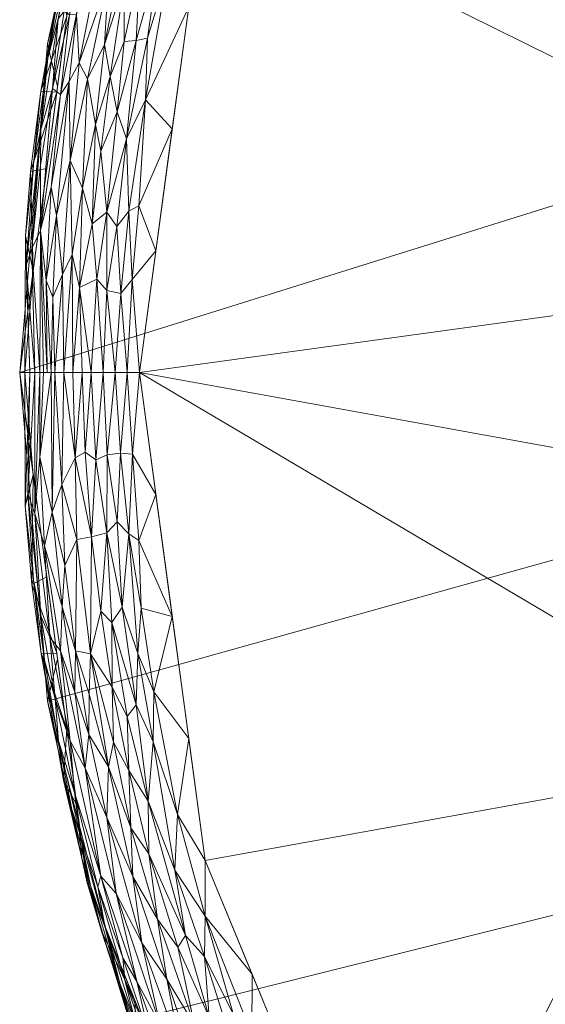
# Model space of a CAD drawing. Header units: millimetres. Extents: x -277 to 277, y 0 to 425.
# Tile 11 of 256: x -277 to -234, y 160 to 242. Entities that reach past the tile are written whole.
import ezdxf

# ---------------------------------------------------------------- set-up
doc = ezdxf.new("R2010")
doc.units = ezdxf.units.MM
doc.layers.add('A-GENM', color=13, linetype='Continuous')

# ---------------------------------------------------------------- blocks, each defined once
blk = doc.blocks.new('MODEL_CCAS0479-0080410R0 - MODEL_CCAS0479-0080410R0-461785-Preview')
at = {"layer": 'A-GENM', "lineweight": 9}
mesh = blk.add_polyface(dxfattribs=at)
corners = [(277.5, -212.5, -10), (277.5, -212.5, -11.75), (277.5, -212.5, -13.5), (277.5, -212.5, -15.25), (277.5, -212.5, -17), (275.172, -185.031, -17), (268.325, -158.309, -17), (257.344, -132.993, -17), (242.771, -109.566, -17), (225.183, -88.316, -17), (205.115, -69.373, -17), (183.045, -52.786, -17), (159.405, -38.558, -17), (134.529, -26.641, -17), (108.685, -16.977, -17), (82.111, -9.516, -17), (55.014, -4.218, -17), (27.584, -1.052, -17), (0, 0, -17), (0, 0, -10), (42.816, -2.545, -10), (85.021, -10.219, -10), (125.929, -23.14, -10), (164.712, -41.481, -10), (200.302, -65.43, -10), (231.29, -95.082, -10), (255.855, -130.223, -10), (271.889, -169.983, -10), (274.344, -188.588, -10), (263.872, -150.103, -10), (243.573, -112.652, -10), (215.796, -80.256, -10), (182.507, -53.456, -10), (105.475, -16.68, -10), (145.32, -32.311, -10)]
mesh.append_faces([[corners[k] for k in face] for face in [(5, 2, 3, 4)]], dxfattribs={"vtx0": -1})
mesh.append_faces([[corners[k] for k in face] for face in [(8, 30, 7), (10, 31, 9), (31, 10, 24), (32, 11, 23), (23, 12, 34), (33, 15, 21), (13, 34, 12), (12, 23, 11), (26, 7, 30)]], dxfattribs={"vtx0": -1, "vtx1": -1})
mesh.append_faces([[corners[k] for k in face] for face in [(2, 5, 28)]], dxfattribs={"vtx0": -1, "vtx1": -1, "vtx2": -1})
mesh.append_faces([[corners[k] for k in face] for face in [(5, 27, 28), (8, 25, 30), (24, 10, 11), (16, 20, 21), (22, 13, 14), (20, 16, 17), (13, 22, 34)]], dxfattribs={"vtx0": -1, "vtx2": -1})
mesh.append_faces([[corners[k] for k in face] for face in [(1, 2, 28, 0)]], dxfattribs={"vtx1": -1})
mesh.append_faces([[corners[k] for k in face] for face in [(29, 27, 6), (26, 29, 7), (8, 9, 25), (5, 6, 27), (14, 15, 33), (31, 25, 9), (6, 7, 29), (32, 24, 11), (19, 20, 17), (33, 22, 14), (15, 16, 21)]], dxfattribs={"vtx1": -1, "vtx2": -1})
mesh.append_faces([[corners[k] for k in face] for face in [(17, 18, 19)]], dxfattribs={"vtx2": -1})
mesh = blk.add_polyface(dxfattribs=at)
corners = [(0, -425, -17), (0, -392.32, -17), (30.152, -390.894, -17), (60.028, -386.584, -17), (89.318, -379.29, -17), (117.634, -368.842, -17), (144.45, -354.998, -17), (169.003, -337.465, -17), (190.164, -315.964, -17), (206.273, -290.478, -17), (215.264, -261.733, -17), (216.519, -231.601, -17), (216.519, -201.416, -17), (216.519, -171.233, -17), (216.519, -141.051, -17), (216.519, -110.867, -17), (216.268, -108.666, -17), (215.522, -106.578, -17), (214.318, -104.711, -17), (212.72, -103.168, -17), (210.816, -102.02, -17), (208.709, -101.32, -17), (206.514, -101.087, -17), (0, -101.087, -17), (0, 0, -17), (27.584, -1.052, -17), (55.014, -4.218, -17), (82.111, -9.516, -17), (108.685, -16.977, -17), (134.529, -26.641, -17), (159.405, -38.558, -17), (183.045, -52.786, -17), (205.115, -69.373, -17), (225.183, -88.316, -17), (242.771, -109.566, -17), (257.344, -132.993, -17), (268.325, -158.309, -17), (275.172, -185.031, -17), (277.5, -212.5, -17), (275.172, -239.97, -17), (268.328, -266.682, -17), (257.354, -291.989, -17), (242.781, -315.419, -17), (225.187, -336.68, -17), (205.119, -355.623, -17), (183.063, -372.203, -17), (159.424, -386.432, -17), (134.539, -398.355, -17), (108.688, -408.023, -17), (82.108, -415.485, -17), (55.008, -420.783, -17), (27.578, -423.948, -17)]
mesh.append_faces([[corners[k] for k in face] for face in [(1, 51, 0)]], dxfattribs={"vtx0": -1})
mesh.append_faces([[corners[k] for k in face] for face in [(18, 33, 17), (21, 33, 20)]], dxfattribs={"vtx0": -1, "vtx1": -1})
mesh.append_faces([[corners[k] for k in face] for face in [(41, 9, 10, 40), (38, 11, 12, 37), (2, 50, 51, 1), (6, 46, 47), (13, 36, 37, 12), (14, 35, 36, 13), (34, 15, 16), (17, 33, 34, 16), (33, 18, 19), (33, 21, 22, 32), (30, 22, 23, 29), (23, 26, 27)]], dxfattribs={"vtx0": -1, "vtx2": -1})
mesh.append_faces([[corners[k] for k in face] for face in [(25, 26, 23, 24)]], dxfattribs={"vtx1": -1})
mesh.append_faces([[corners[k] for k in face] for face in [(42, 43, 9, 41), (39, 40, 11, 38), (10, 11, 40), (2, 3, 50), (19, 20, 33), (31, 32, 22, 30), (28, 29, 23, 27)]], dxfattribs={"vtx1": -1, "vtx2": -1})
mesh.append_faces([[corners[k] for k in face] for face in [(43, 44, 8, 9), (44, 45, 7, 8), (6, 7, 45, 46), (48, 49, 4, 5), (49, 50, 3, 4), (47, 48, 5, 6), (34, 35, 14, 15)]], dxfattribs={"vtx1": -1, "vtx3": -1})
mesh = blk.add_polyface(dxfattribs=at)
corners = [(0, -106), (45.026, -109.091), (89.155, -118.553), (131.191, -134.979), (125.872, -121.641), (123.858, -107.409), (125.671, -93.158), (132.112, -80.358), (143.229, -71.354), (157.264, -68.466), (171.404, -70.92), (184.255, -77.355), (195.38, -86.509), (205.139, -97.07), (213.668, -108.649), (220.761, -121.165), (226.158, -134.504), (229.71, -148.439), (231.666, -162.692), (232.377, -177.06), (231.81, -191.429), (229.069, -205.542), (223.091, -218.605), (213.467, -229.254), (213.512, -262.39), (202.259, -293.556), (182.488, -320.148), (157.232, -341.604), (128.595, -358.285), (97.869, -370.707), (65.858, -379.294), (33.101, -384.336), (0, -386), (0, -415), (41.076, -412.59), (81.576, -405.324), (120.862, -393.092), (158.159, -375.718), (192.467, -353.005), (222.446, -324.823), (246.326, -291.318), (261.993, -253.274), (267.5, -212.5), (261.993, -171.726), (246.326, -133.682), (222.446, -100.177), (192.467, -71.995), (158.159, -49.282), (120.861, -31.908), (81.576, -19.675), (41.076, -12.41), (0, -10), (0, -59.5), (12.374, -64.626), (17.5, -77), (12.374, -89.374), (0, -94.5), (85, -77), (90.126, -64.626), (102.5, -59.5), (114.874, -64.626), (120, -77), (114.874, -89.374), (102.5, -94.5), (90.126, -89.374)]
mesh.append_faces([[corners[k] for k in face] for face in [(55, 1, 54)]], dxfattribs={"vtx0": -1, "vtx1": -1})
mesh.append_faces([[corners[k] for k in face] for face in [(57, 54, 1, 64)]], dxfattribs={"vtx0": -1, "vtx1": -1, "vtx2": -1})
mesh.append_faces([[corners[k] for k in face] for face in [(24, 40, 41, 23), (43, 19, 20, 42), (26, 38, 39, 25), (27, 37, 38, 26), (40, 24, 25, 39), (44, 16, 17), (45, 13, 14), (61, 7, 8, 60), (37, 27, 28, 36), (36, 28, 29, 35), (2, 63, 64, 1), (35, 29, 30), (59, 48, 49, 58), (58, 53, 54, 57)]], dxfattribs={"vtx0": -1, "vtx2": -1})
mesh.append_faces([[corners[k] for k in face] for face in [(2, 4, 5, 63), (48, 59, 60, 8), (58, 49, 50, 53)]], dxfattribs={"vtx0": -1, "vtx2": -1, "vtx3": -1})
mesh.append_faces([[corners[k] for k in face] for face in [(33, 34, 31, 32), (0, 1, 55, 56)]], dxfattribs={"vtx1": -1})
mesh.append_faces([[corners[k] for k in face] for face in [(21, 22, 42), (20, 21, 42), (17, 18, 44), (14, 15, 45), (11, 12, 46), (9, 10, 47)]], dxfattribs={"vtx1": -1, "vtx2": -1})
mesh.append_faces([[corners[k] for k in face] for face in [(41, 42, 22, 23), (18, 19, 43, 44), (15, 16, 44, 45), (12, 13, 45, 46), (10, 11, 46, 47), (8, 9, 47, 48), (62, 63, 5, 6), (34, 35, 30, 31), (61, 62, 6, 7)]], dxfattribs={"vtx1": -1, "vtx3": -1})
mesh.append_faces([[corners[k] for k in face] for face in [(2, 3, 4), (51, 52, 53, 50)]], dxfattribs={"vtx2": -1})
mesh = blk.add_polyface(dxfattribs=at)
corners = [(266.29, -154.709, -6.314), (266.579, -156.669, -5.437), (268.712, -161.744, -6.275), (264.297, -164.49, -0.945), (261.677, -158.623, -0.679), (263.644, -165.457, -0.57), (270.358, -166.105, -7.101), (267.86, -158.241, -7.142), (268.878, -163.58, -5.413), (267.719, -161.595, -4.55), (262.068, -163.701, -0.282), (269.437, -168.958, -3.876), (265.798, -158.064, -3.615), (267.307, -164.841, -2.869), (266.54, -153.973, -7.949), (264.94, -150.428, -7.117), (267.874, -160.028, -10), (263.863, -150.083, -10), (267.794, -156.948, -8.979), (265.217, -161.796, -1.959), (262.886, -157.958, -1.334), (265.979, -166.805, -1.445), (264.011, -155.71, -2.678), (264.535, -152.672, -4.544), (262.658, -149.735, -3.646), (264.058, -150.089, -5.412), (269.254, -161.708, -8.045), (259.638, -158.828, -0.135), (262.014, -167.067, -0.085), (262.991, -155.121, -2.049), (260.511, -150.061, -1.726), (259.03, -149.774, -0.999), (259.171, -152.271, -0.646), (259.771, -156.448, -0.339), (258.085, -162.211), (258.097, -157.183, -0.029), (256.948, -152.228, -0.113), (270.669, -165.807, -9.034), (265.504, -150.929, -8.702), (254.168, -152.699)]
mesh.append_faces([[corners[k] for k in face] for face in [(34, 35, 39)]], dxfattribs={"vtx0": -1, "vtx1": -1})
mesh.append_faces([[corners[k] for k in face] for face in [(0, 1, 2), (3, 4, 5), (6, 7, 2), (2, 7, 0), (8, 1, 9), (1, 8, 2), (5, 4, 10), (11, 12, 13), (7, 14, 15), (12, 11, 9), (19, 20, 21), (13, 22, 19), (12, 22, 13), (23, 24, 12), (9, 23, 12), (1, 23, 9), (0, 25, 1), (26, 18, 14), (12, 24, 22), (27, 28, 10), (29, 30, 20), (21, 20, 3), (4, 20, 31), (32, 4, 31), (10, 4, 33), (4, 3, 20), (33, 27, 10), (34, 28, 35), (36, 27, 33), (19, 22, 29), (19, 29, 20), (7, 15, 0), (14, 7, 26), (6, 26, 7), (18, 26, 37), (38, 14, 18), (16, 18, 37), (4, 32, 33), (35, 27, 36), (27, 35, 28)]], dxfattribs={"vtx0": -1, "vtx1": -1, "vtx2": -1})
mesh.append_faces([[corners[k] for k in face] for face in [(16, 17, 18)]], dxfattribs={"vtx1": -1, "vtx2": -1})
mesh = blk.add_polyface(dxfattribs=at)
corners = [(268.047, -170.376, -2.147), (265.217, -161.796, -1.959), (265.979, -166.805, -1.445), (270.226, -175.322, -2.943), (269.437, -168.958, -3.876), (267.307, -164.841, -2.869), (272.036, -179.451, -3.946), (270.712, -170.403, -5.173), (266.717, -172.288, -1.027), (268.386, -179.244, -1.035), (268.218, -174.44, -1.548), (270.358, -166.105, -7.101), (271.585, -169.629, -8.004), (269.254, -161.708, -8.045), (270.082, -179.543, -2.021), (273.835, -178.428, -8.799), (272.726, -176.336, -10), (272.315, -171.927, -8.765), (268.712, -161.744, -6.275), (270.983, -169.528, -6.185), (267.719, -161.595, -4.55), (266.773, -176.668, -0.601), (264.543, -170.903, -0.363), (262.068, -163.701, -0.282), (262.014, -167.067, -0.085), (258.085, -162.211), (262.001, -171.723), (263.376, -181.917), (264.31, -175.562, -0.082), (266.336, -181.631, -0.189), (264.297, -164.49, -0.945), (263.644, -165.457, -0.57), (272.933, -177.402, -6.229), (272.466, -173.942, -7.145), (270.669, -165.807, -9.034), (271.886, -169.974, -10), (267.874, -160.028, -10), (273.147, -175.994, -7.909), (268.878, -163.58, -5.413)]
mesh.append_faces([[corners[k] for k in face] for face in [(27, 28, 26)]], dxfattribs={"vtx0": -1, "vtx1": -1})
mesh.append_faces([[corners[k] for k in face] for face in [(0, 1, 2), (3, 4, 5), (6, 7, 4), (8, 9, 10), (11, 12, 13), (14, 3, 0), (15, 16, 17), (4, 3, 6), (18, 19, 11), (5, 1, 0), (0, 2, 10), (20, 4, 7), (8, 21, 9), (22, 23, 24), (29, 21, 22), (5, 0, 3), (14, 0, 10), (2, 8, 10), (2, 30, 8), (31, 21, 8), (21, 31, 22), (28, 29, 22), (8, 30, 31), (22, 31, 23), (28, 22, 24), (24, 26, 28), (19, 32, 33), (34, 12, 17), (13, 12, 34), (12, 11, 33), (19, 33, 11), (12, 33, 37), (19, 7, 32), (7, 19, 38), (18, 38, 19), (7, 38, 20), (12, 37, 17), (34, 17, 35), (15, 17, 37)]], dxfattribs={"vtx0": -1, "vtx1": -1, "vtx2": -1})
mesh.append_faces([[corners[k] for k in face] for face in [(25, 26, 24), (35, 36, 34), (16, 35, 17)]], dxfattribs={"vtx1": -1, "vtx2": -1})
mesh = blk.add_polyface(dxfattribs=at)
corners = [(273.287, -181.712, -5.142), (272.933, -177.402, -6.229), (270.712, -170.403, -5.173), (273.835, -178.428, -8.799), (274.252, -181.711, -7.512), (275.698, -189.034, -8.566), (274.54, -185.247, -6.429), (274.406, -189.061, -10), (273.566, -182.699, -10), (275.44, -188.454, -7.675), (274.079, -189.243, -4.374), (274.977, -190.388, -5.63), (272.036, -179.451, -3.946), (270.226, -175.322, -2.943), (270.082, -179.543, -2.021), (271.711, -182.249, -2.947), (272.901, -185.778, -3.545), (268.218, -174.44, -1.548), (268.386, -179.244, -1.035), (269.667, -181.6, -1.466), (271.581, -189.001, -1.877), (269.784, -186.219, -1.066), (269.811, -191.609, -0.714), (268.515, -183.76, -0.697), (267.757, -184.729, -0.385), (266.286, -185.825, -0.062), (264.31, -175.562, -0.082), (263.376, -181.917), (264.75, -192.111), (266.336, -181.631, -0.189), (267.628, -189.025, -0.186), (271.702, -185.622, -2.386), (266.773, -176.668, -0.601), (273.147, -175.994, -7.909), (272.466, -173.942, -7.145), (275.742, -192.176, -6.931), (272.828, -189.254, -2.883), (272.726, -176.336, -10)]
mesh.append_faces([[corners[k] for k in face] for face in [(0, 1, 2), (3, 4, 5), (1, 0, 6), (6, 9, 4), (10, 11, 0), (10, 0, 12), (2, 12, 0), (13, 14, 15), (15, 16, 12), (17, 18, 19), (20, 19, 21), (22, 23, 24), (25, 26, 27), (29, 30, 24), (14, 17, 19), (14, 19, 20), (18, 21, 19), (31, 15, 14), (18, 23, 21), (18, 32, 23), (24, 32, 29), (21, 23, 22), (24, 23, 32), (25, 30, 29), (29, 26, 25), (5, 8, 3), (4, 33, 34), (34, 1, 4), (33, 4, 3), (35, 9, 6), (4, 9, 5), (36, 16, 15), (12, 16, 10), (31, 36, 15), (13, 15, 12), (31, 20, 36), (20, 31, 14), (11, 6, 0), (1, 6, 4)]], dxfattribs={"vtx0": -1, "vtx1": -1, "vtx2": -1})
mesh.append_faces([[corners[k] for k in face] for face in [(25, 27, 28), (3, 8, 37)]], dxfattribs={"vtx0": -1, "vtx2": -1})
mesh.append_faces([[corners[k] for k in face] for face in [(7, 8, 5)]], dxfattribs={"vtx1": -1, "vtx2": -1})
mesh = blk.add_polyface(dxfattribs=at)
corners = [(275.414, -198.034, -4.842), (274.977, -190.388, -5.63), (274.079, -189.243, -4.374), (267.534, -198.455, -0.023), (268.368, -199.025, -0.107), (267.357, -192.805, -0.064), (275.742, -192.176, -6.931), (276.222, -200.732, -5.966), (276.828, -202.392, -7.35), (276.494, -194.778, -9.118), (275.246, -195.424, -10), (274.406, -189.061, -10), (276.346, -195.178, -7.872), (277.031, -201.348, -8.69), (275.44, -188.454, -7.675), (275.698, -189.034, -8.566), (273.74, -196.38, -2.912), (273.964, -192.921, -3.576), (272.828, -189.254, -2.883), (272.729, -198.556, -1.888), (271.581, -189.001, -1.877), (274.54, -185.247, -6.429), (274.779, -200.839, -3.625), (272.901, -185.778, -3.545), (269.811, -191.609, -0.714), (270.207, -199.096, -0.554), (270.708, -192.567, -1.059), (267.757, -184.729, -0.385), (268.94, -192.901, -0.366), (269.354, -200.018, -0.282), (266.286, -185.825, -0.062), (267.628, -189.025, -0.186), (271.497, -198.775, -1.121), (269.784, -186.219, -1.066), (264.75, -192.111), (266.125, -202.306), (276.373, -203.962, -10), (273.987, -203.136, -2.633)]
mesh.append_faces([[corners[k] for k in face] for face in [(35, 3, 34), (10, 9, 36)]], dxfattribs={"vtx0": -1, "vtx1": -1})
mesh.append_faces([[corners[k] for k in face] for face in [(0, 1, 2), (3, 4, 5), (6, 7, 8), (8, 12, 6), (12, 8, 13), (14, 12, 15), (6, 1, 7), (1, 0, 7), (16, 17, 18), (0, 2, 17), (19, 18, 20), (1, 6, 21), (22, 0, 17), (17, 2, 23), (24, 25, 26), (27, 28, 24), (4, 29, 28), (30, 5, 31), (28, 27, 31), (32, 19, 20), (26, 32, 20), (28, 25, 24), (24, 26, 33), (25, 28, 29), (31, 5, 4), (28, 31, 4), (5, 30, 34), (34, 3, 5), (33, 26, 20), (32, 26, 25), (12, 13, 9), (13, 36, 9), (6, 12, 14), (9, 15, 12), (18, 19, 16), (37, 22, 16), (18, 17, 23), (17, 16, 22), (37, 16, 19), (15, 9, 11)]], dxfattribs={"vtx0": -1, "vtx1": -1, "vtx2": -1})
mesh.append_faces([[corners[k] for k in face] for face in [(9, 10, 11)]], dxfattribs={"vtx0": -1, "vtx2": -1})
mesh = blk.add_polyface(dxfattribs=at)
corners = [(274.779, -200.839, -3.625), (274.571, -212.5, -2.929), (274.884, -212.5, -3.685), (273.987, -203.136, -2.633), (277.031, -201.348, -8.69), (277.081, -212.5, -8.988), (276.373, -203.962, -10), (270.207, -199.096, -0.554), (269.354, -200.018, -0.282), (270.192, -205.635, -0.413), (273.812, -212.5, -2.614), (276.828, -202.392, -7.35), (276.662, -212.5, -7.977), (275.824, -212.5, -5.954), (276.243, -212.5, -6.965), (276.222, -200.732, -5.966), (275.806, -205.438, -4.675), (275.511, -212.5, -5.197), (271.534, -212.5, -1.671), (272.042, -205.846, -1.167), (271.149, -205.214, -0.758), (275.414, -198.034, -4.842), (270.526, -212.5, -1.253), (275.197, -212.5, -4.441), (268.079, -205.678, -0.027), (267.534, -198.455, -0.023), (266.125, -202.306), (271.497, -198.775, -1.121), (268.368, -199.025, -0.107), (269.074, -205.781, -0.15), (268.509, -212.5, -0.418), (267.5, -212.5), (269.517, -212.5, -0.836), (273.053, -212.5, -2.3), (272.866, -205.371, -1.669), (272.293, -212.5, -1.986), (272.729, -198.556, -1.888), (277.5, -212.5, -10)]
mesh.append_faces([[corners[k] for k in face] for face in [(30, 24, 31), (32, 29, 30), (22, 9, 32), (33, 34, 35)]], dxfattribs={"vtx0": -1, "vtx1": -1})
mesh.append_faces([[corners[k] for k in face] for face in [(1, 0, 3), (4, 5, 6), (7, 8, 9), (11, 12, 4), (11, 15, 14), (18, 19, 20), (21, 0, 16), (24, 25, 26), (27, 20, 19), (28, 29, 8), (29, 24, 30), (25, 24, 28), (20, 9, 22), (29, 9, 8), (29, 32, 9), (29, 28, 24), (20, 7, 9), (20, 27, 7), (34, 10, 3), (36, 27, 34), (19, 35, 34), (13, 15, 16), (21, 16, 15), (0, 2, 16), (19, 34, 27), (36, 34, 3)]], dxfattribs={"vtx0": -1, "vtx1": -1, "vtx2": -1})
mesh.append_faces([[corners[k] for k in face] for face in [(0, 1, 2), (16, 17, 13), (19, 18, 35), (34, 33, 10), (4, 12, 5)]], dxfattribs={"vtx0": -1, "vtx2": -1})
mesh.append_faces([[corners[k] for k in face] for face in [(37, 6, 5)]], dxfattribs={"vtx1": -1})
mesh.append_faces([[corners[k] for k in face] for face in [(10, 1, 3), (13, 14, 15), (22, 18, 20), (23, 17, 16, 2), (26, 31, 24), (14, 12, 11)]], dxfattribs={"vtx1": -1, "vtx2": -1})
mesh = blk.add_polyface(dxfattribs=at)
corners = [(0, -425, -10), (0, -425, -17), (27.578, -423.948, -17), (55.008, -420.783, -17), (82.108, -415.485, -17), (108.688, -408.023, -17), (134.539, -398.355, -17), (159.424, -386.432, -17), (183.063, -372.203, -17), (205.119, -355.623, -17), (225.187, -336.68, -17), (242.781, -315.419, -17), (257.354, -291.989, -17), (268.328, -266.682, -17), (275.172, -239.97, -17), (277.5, -212.5, -17), (277.5, -212.5, -15.25), (277.5, -212.5, -13.5), (277.5, -212.5, -11.75), (277.5, -212.5, -10), (271.889, -255.017, -10), (255.855, -294.777, -10), (231.29, -329.918, -10), (200.302, -359.57, -10), (164.712, -383.519, -10), (125.929, -401.86, -10), (85.021, -414.781, -10), (42.816, -422.455, -10), (274.344, -236.412, -10), (145.32, -392.689, -10), (182.507, -371.544, -10), (105.475, -408.32, -10), (243.573, -312.348, -10), (263.872, -274.897, -10), (215.796, -344.744, -10)]
mesh.append_faces([[corners[k] for k in face] for face in [(0, 2, 27), (27, 3, 26), (29, 7, 24), (31, 5, 25), (6, 25, 5), (5, 31, 4), (26, 4, 31), (21, 12, 33), (11, 22, 10), (13, 33, 12), (9, 23, 8), (12, 21, 11), (23, 9, 34), (10, 34, 9)]], dxfattribs={"vtx0": -1, "vtx1": -1})
mesh.append_faces([[corners[k] for k in face] for face in [(28, 14, 17)]], dxfattribs={"vtx0": -1, "vtx1": -1, "vtx2": -1})
mesh.append_faces([[corners[k] for k in face] for face in [(13, 20, 33), (10, 22, 34), (26, 3, 4), (14, 28, 20), (11, 21, 32), (20, 13, 14)]], dxfattribs={"vtx0": -1, "vtx2": -1})
mesh.append_faces([[corners[k] for k in face] for face in [(16, 17, 14, 15)]], dxfattribs={"vtx1": -1})
mesh.append_faces([[corners[k] for k in face] for face in [(30, 24, 8), (23, 30, 8), (7, 8, 24), (2, 3, 27), (6, 7, 29), (29, 25, 6), (32, 22, 11)]], dxfattribs={"vtx1": -1, "vtx2": -1})
mesh.append_faces([[corners[k] for k in face] for face in [(0, 1, 2), (18, 19, 28, 17)]], dxfattribs={"vtx2": -1})
mesh = blk.add_polyface(dxfattribs=at)
corners = [(273.115, -222.363, -1.945), (272.514, -219.619, -1.447), (272.253, -227.917, -1.656), (269.373, -224.72, -0.282), (269.05, -219.118, -0.145), (268.369, -225.987, -0.108), (274.743, -218.799, -3.238), (275.279, -220.211, -3.956), (274.884, -212.5, -3.685), (274.571, -212.5, -2.929), (273.919, -220.716, -2.515), (275.197, -212.5, -4.441), (275.76, -224.375, -5.07), (275.824, -212.5, -5.954), (275.511, -212.5, -5.197), (276.949, -221.482, -7.558), (276.662, -212.5, -7.977), (276.243, -212.5, -6.965), (270.218, -219.369, -0.421), (270.526, -212.5, -1.253), (269.517, -212.5, -0.836), (268.107, -220.29, -0.033), (276.481, -222.872, -6.357), (277.007, -223.929, -8.657), (271.432, -224.928, -1.034), (273.812, -212.5, -2.614), (270.209, -225.902, -0.555), (271.041, -220.319, -0.725), (272.293, -212.5, -1.986), (271.534, -212.5, -1.671), (266.125, -222.694), (267.546, -226.445, -0.023), (267.5, -212.5), (268.509, -212.5, -0.418), (273.053, -212.5, -2.3), (274.422, -225.631, -3.343), (274.873, -227.994, -4.168), (276.373, -221.038, -10), (277.081, -212.5, -8.988), (277.5, -212.5, -10)]
mesh.append_faces([[corners[k] for k in face] for face in [(8, 7, 11), (32, 21, 33), (30, 21, 32), (9, 6, 8), (34, 0, 25)]], dxfattribs={"vtx0": -1, "vtx1": -1})
mesh.append_faces([[corners[k] for k in face] for face in [(0, 1, 2), (3, 4, 5), (6, 7, 8), (6, 9, 10), (21, 5, 4), (23, 16, 15), (22, 15, 17), (2, 1, 24), (10, 25, 0), (26, 27, 18), (27, 24, 1), (21, 30, 31), (24, 27, 26), (26, 18, 3), (20, 4, 18), (21, 4, 33), (4, 3, 18), (18, 27, 19), (29, 27, 1), (1, 0, 34), (6, 35, 7), (11, 7, 12), (36, 12, 7), (35, 6, 10), (22, 13, 12), (23, 37, 38)]], dxfattribs={"vtx0": -1, "vtx1": -1, "vtx2": -1})
mesh.append_faces([[corners[k] for k in face] for face in [(12, 13, 14), (15, 16, 17), (18, 19, 20), (4, 20, 33), (27, 29, 19), (10, 9, 25), (1, 34, 28)]], dxfattribs={"vtx0": -1, "vtx2": -1})
mesh.append_faces([[corners[k] for k in face] for face in [(39, 38, 37)]], dxfattribs={"vtx1": -1})
mesh.append_faces([[corners[k] for k in face] for face in [(14, 11, 12), (17, 13, 22), (28, 29, 1), (38, 16, 23)]], dxfattribs={"vtx1": -1, "vtx2": -1})
mesh = blk.add_polyface(dxfattribs=at)
corners = [(276.481, -222.872, -6.357), (275.76, -224.375, -5.07), (275.769, -229.854, -6.082), (275.246, -229.576, -10), (276.595, -229.32, -9.183), (274.406, -235.939, -10), (276.949, -221.482, -7.558), (276.32, -230.198, -7.941), (277.007, -223.929, -8.657), (276.373, -221.038, -10), (270.707, -231.014, -0.973), (269.928, -237.26, -1.015), (271.161, -233.243, -1.359), (269.367, -234.298, -0.593), (273.271, -230.238, -2.631), (271.823, -237.068, -2.179), (272.531, -238.407, -2.997), (275.279, -220.211, -3.956), (274.422, -225.631, -3.343), (274.873, -227.994, -4.168), (269.373, -224.72, -0.282), (268.58, -232.042, -0.272), (270.209, -225.902, -0.555), (272.253, -227.917, -1.656), (271.432, -224.928, -1.034), (267.546, -226.445, -0.023), (264.75, -232.889), (267.001, -235.311, -0.073), (268.369, -225.987, -0.108), (275.746, -236.04, -9.054), (275.742, -232.824, -6.931), (275.146, -238.777, -7.909), (274.079, -235.757, -4.374), (274.761, -236.251, -5.666), (273.376, -236.831, -3.654), (273.919, -220.716, -2.515), (273.115, -222.363, -1.945), (267.757, -240.271, -0.385), (268.107, -220.29, -0.033), (266.125, -222.694)]
mesh.append_faces([[corners[k] for k in face] for face in [(3, 4, 5), (9, 4, 3)]], dxfattribs={"vtx0": -1, "vtx1": -1})
mesh.append_faces([[corners[k] for k in face] for face in [(0, 1, 2), (6, 7, 8), (8, 4, 9), (10, 11, 12), (11, 10, 13), (14, 15, 16), (17, 18, 19), (20, 21, 22), (23, 24, 12), (25, 26, 27), (21, 13, 22), (21, 28, 27), (29, 5, 4), (0, 30, 6), (7, 31, 29), (30, 31, 7), (32, 33, 1), (4, 8, 7), (30, 0, 2), (7, 6, 30), (34, 18, 14), (14, 23, 15), (14, 18, 35), (23, 14, 36), (24, 10, 12), (23, 12, 15), (10, 24, 22), (37, 13, 21), (13, 10, 22), (20, 28, 21), (38, 25, 28), (28, 25, 27), (35, 36, 14), (16, 34, 14), (18, 34, 19), (34, 32, 19), (19, 32, 1), (29, 4, 7), (2, 33, 30), (33, 2, 1)]], dxfattribs={"vtx0": -1, "vtx1": -1, "vtx2": -1})
mesh.append_faces([[corners[k] for k in face] for face in [(25, 39, 26)]], dxfattribs={"vtx0": -1, "vtx2": -1})
mesh = blk.add_polyface(dxfattribs=at)
corners = [(274.079, -235.757, -4.374), (272.745, -242.467, -4.074), (273.325, -242.407, -4.921), (274.275, -242.079, -6.833), (275.146, -238.777, -7.909), (275.742, -232.824, -6.931), (274.761, -236.251, -5.666), (272.896, -249.692, -7.522), (271.823, -237.068, -2.179), (270.423, -239.936, -1.533), (270.082, -245.457, -2.021), (273.376, -236.831, -3.654), (268.745, -245.138, -1.15), (268.135, -250.994, -1.562), (268.775, -240.173, -0.723), (267.453, -246.186, -0.673), (267.001, -235.311, -0.073), (263.376, -243.083), (265.075, -246.294, -0.087), (274, -245.76, -8.759), (273.566, -242.301, -10), (275.746, -236.04, -9.054), (273.775, -242.724, -5.882), (272.916, -247.992, -6.402), (269.928, -237.26, -1.015), (269.367, -234.298, -0.593), (267.757, -240.271, -0.385), (271.161, -233.243, -1.359), (272.531, -238.407, -2.997), (266.822, -240.466, -0.176), (265.864, -247.052, -0.255), (268.58, -232.042, -0.272), (264.75, -232.889), (270.435, -248.955, -2.982), (272.392, -248.605, -5.548), (271.729, -249.306, -4.679), (271.122, -249.337, -3.846), (272.726, -248.664, -10), (274.406, -235.939, -10)]
mesh.append_faces([[corners[k] for k in face] for face in [(17, 16, 32)]], dxfattribs={"vtx0": -1, "vtx1": -1})
mesh.append_faces([[corners[k] for k in face] for face in [(0, 1, 2), (3, 4, 5), (2, 6, 0), (3, 7, 4), (5, 6, 3), (8, 9, 10), (11, 1, 0), (12, 13, 9), (13, 10, 9), (14, 15, 12), (16, 17, 18), (19, 20, 21), (21, 4, 19), (19, 4, 7), (22, 6, 2), (22, 23, 3), (9, 24, 12), (14, 25, 26), (9, 27, 24), (28, 8, 10), (9, 8, 27), (24, 14, 12), (25, 14, 24), (29, 30, 26), (26, 31, 29), (28, 10, 33), (28, 33, 1), (16, 18, 29), (26, 30, 15), (30, 29, 18), (16, 29, 31), (34, 23, 22), (3, 23, 7), (2, 34, 22), (6, 22, 3), (34, 2, 35), (1, 35, 2), (36, 1, 33), (28, 1, 11), (15, 14, 26)]], dxfattribs={"vtx0": -1, "vtx1": -1, "vtx2": -1})
mesh.append_faces([[corners[k] for k in face] for face in [(21, 20, 38)]], dxfattribs={"vtx0": -1, "vtx2": -1})
mesh.append_faces([[corners[k] for k in face] for face in [(37, 20, 19)]], dxfattribs={"vtx1": -1, "vtx2": -1})

msp = doc.modelspace()

# ---------------------------------------------------------------- block references
at = {"layer": 'A-GENM', "lineweight": 9, "rotation": 180}
msp.add_blockref('MODEL_CCAS0479-0080410R0 - MODEL_CCAS0479-0080410R0-461785-Preview', (0, 0, 850), dxfattribs=at)

doc.saveas('drawing.dxf')
